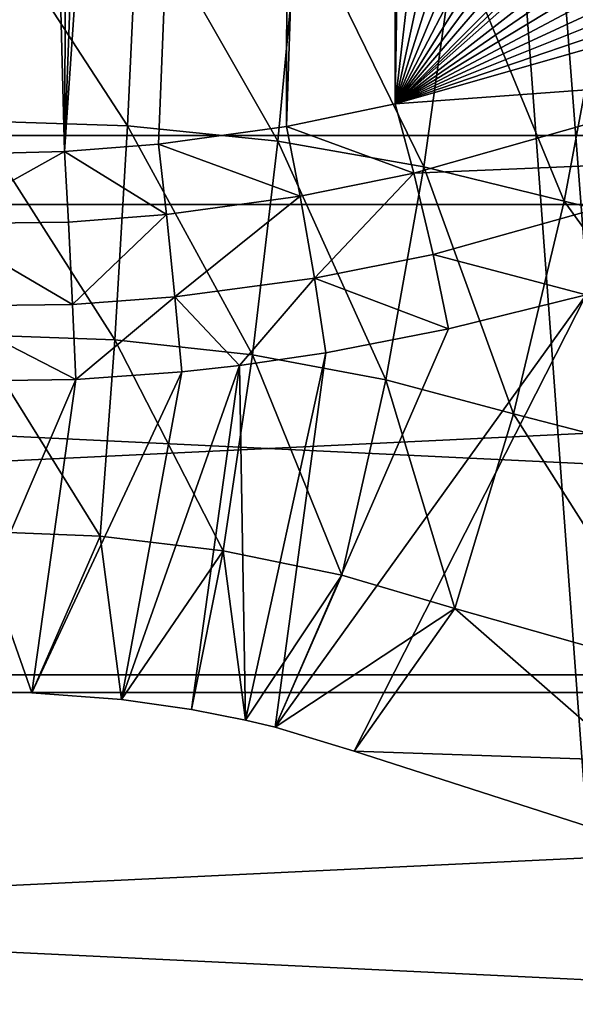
# Model space of a CAD drawing. Header units: millimetres. Extents: x -27 to 27, y -124 to 12.
# Tile 22 of 123: x 0.13 to 1.74, y -46.8 to -43.95. Entities that reach past the tile are written whole.
import ezdxf

# ---------------------------------------------------------------- set-up
doc = ezdxf.new("R2010")
doc.units = ezdxf.units.MM
doc.header["$LTSCALE"] = 25.4
doc.layers.get('0').update_dxf_attribs({"true_color": 0xff5454})

# ---------------------------------------------------------------- blocks, each defined once
blk = doc.blocks.new('MONO-I-KINKIET-PRZEW_D-BRASS-7781.STL#1')
at = {"color": 44, "true_color": 0x92621c}
mesh = blk.add_polyface(dxfattribs=at)
corners = [(-9.6628, -12.4798, 1528.3165), (-8.5, -12.937, 1528.7738), (-8.5, -12.192, 1528.0288), (-14.1047, -13.9924, 1529.8291), (-9.3114, -13.1418, 1528.9785), (-13.5918, -14.5994, 1530.4362), (-18.0933, -16.0415, 1531.8782), (-17.4354, -16.574, 1532.4108), (-21.5004, -18.5613, 1534.3979), (-20.7185, -19.0021, 1534.8389), (-24.2164, -21.4707, 1537.3074), (-23.3358, -21.8058, 1537.6425), (-26.1541, -24.6763, 1540.5131), (-25.203, -24.8948, 1540.7316), (-27.2511, -28.0751, 1543.9117), (-26.2602, -28.17, 1544.0067), (-27.4723, -31.5577, 1547.3944), (-26.4733, -31.526, 1547.3627), (-25.8356, -34.855, 1550.6917), (-26.8105, -35.0123, 1550.849), (-24.3675, -38.0499, 1553.8866), (-25.287, -38.3278, 1554.1646), (-22.1162, -41.0082, 1556.8448), (-22.9508, -41.3977, 1557.2345), (-19.1541, -43.6346, 1559.4714), (-19.8769, -44.1233, 1559.9601), (-15.5763, -45.8449, 1561.6816), (-16.1641, -46.417, 1562.2537), (-11.4979, -47.5679, 1563.4047), (-11.9318, -48.205, 1564.0417), (-7.05, -48.7483, 1564.5851), (-7.316, -49.43, 1565.2667), (-2.3754, -49.3482, 1565.1849), (2.3754, -49.3482, 1565.1849), (8.5, -12.937, 1528.7738), (9.6628, -12.4798, 1528.3165), (8.5, -12.192, 1528.0288), (14.1047, -13.9924, 1529.8291), (9.3114, -13.1418, 1528.9785), (13.5918, -14.5994, 1530.4362), (18.0933, -16.0415, 1531.8782), (17.4354, -16.574, 1532.4108), (21.5004, -18.5613, 1534.3979), (20.7185, -19.0021, 1534.8389), (24.2164, -21.4707, 1537.3074), (23.3358, -21.8058, 1537.6425), (26.1541, -24.6763, 1540.5131), (25.203, -24.8948, 1540.7316), (27.2511, -28.0751, 1543.9117), (26.2602, -28.17, 1544.0067), (27.4723, -31.5577, 1547.3944), (26.4733, -31.526, 1547.3627), (25.8356, -34.855, 1550.6917), (26.8105, -35.0123, 1550.849), (24.3675, -38.0499, 1553.8866), (25.287, -38.3278, 1554.1646), (22.1162, -41.0082, 1556.8448), (22.9508, -41.3977, 1557.2345), (19.1541, -43.6346, 1559.4714), (19.8769, -44.1233, 1559.9601), (15.5763, -45.8449, 1561.6816), (16.1641, -46.417, 1562.2537), (11.4979, -47.5679, 1563.4047), (11.9318, -48.205, 1564.0417), (7.05, -48.7483, 1564.5851), (7.316, -49.43, 1565.2667), (-2.4651, -50.0524, 1565.8892), (2.4651, -50.0524, 1565.8892)]
mesh.append_faces([[corners[k] for k in face] for face in [(0, 1, 2), (34, 35, 36), (65, 66, 67)]], dxfattribs={"vtx0": -1, "color": 44})
mesh.append_faces([[corners[k] for k in face] for face in [(1, 3, 4), (4, 3, 5), (5, 6, 7), (7, 8, 9), (9, 10, 11), (11, 12, 13), (13, 14, 15), (15, 16, 17), (17, 16, 18), (18, 19, 20), (20, 21, 22), (22, 23, 24), (24, 25, 26), (26, 27, 28), (28, 29, 30), (30, 31, 32), (32, 31, 33), (35, 34, 37), (37, 39, 40), (40, 41, 42), (42, 43, 44), (44, 45, 46), (46, 47, 48), (48, 49, 50), (50, 52, 53), (53, 54, 55), (55, 56, 57), (57, 58, 59), (59, 60, 61), (61, 62, 63), (63, 64, 65)]], dxfattribs={"vtx0": -1, "vtx1": -1, "color": 44})
mesh.append_faces([[corners[k] for k in face] for face in [(65, 33, 31)]], dxfattribs={"vtx0": -1, "vtx1": -1, "vtx2": -1, "color": 44})
mesh.append_faces([[corners[k] for k in face] for face in [(1, 0, 3), (5, 3, 6), (7, 6, 8), (9, 8, 10), (11, 10, 12), (13, 12, 14), (15, 14, 16), (18, 16, 19), (20, 19, 21), (22, 21, 23), (24, 23, 25), (26, 25, 27), (28, 27, 29), (30, 29, 31), (37, 34, 38), (37, 38, 39), (40, 39, 41), (42, 41, 43), (44, 43, 45), (46, 45, 47), (48, 47, 49), (50, 49, 51), (50, 51, 52), (53, 52, 54), (55, 54, 56), (57, 56, 58), (59, 58, 60), (61, 60, 62), (63, 62, 64), (65, 64, 33), (65, 31, 66)]], dxfattribs={"vtx0": -1, "vtx2": -1, "color": 44})
at = {"color": 18, "true_color": 0x000000}
mesh = blk.add_polyface(dxfattribs=at)
corners = [(-10.6436, -14.6897, 1530.5265), (-7.5, -22.2, 1538.0367), (-7.5, -13.8219, 1529.6586), (-13.5932, -15.8491, 1531.6858), (-16.2952, -17.2788, 1533.1155), (-18.7002, -18.9528, 1534.7896), (-20.7645, -20.8405, 1536.6772), (-22.4504, -22.9077, 1538.7444), (7.5, -22.2, 1538.0367), (10.6436, -14.6897, 1530.5265), (7.5, -13.8219, 1529.6586), (13.5932, -15.8491, 1531.6858), (16.2952, -17.2788, 1533.1155), (18.7002, -18.9528, 1534.7896), (20.7645, -20.8405, 1536.6772), (22.4504, -22.9077, 1538.7444), (-23.7272, -25.1166, 1540.9534), (23.7272, -25.1166, 1540.9534), (-24.5717, -27.4269, 1543.2637), (24.5717, -27.4269, 1543.2637), (-24.9684, -29.7967, 1545.6334), (24.9684, -29.7967, 1545.6334), (-24.9102, -32.1826, 1548.0193), (24.9102, -32.1826, 1548.0193), (-24.398, -34.5412, 1550.3779), (24.398, -34.5412, 1550.3779), (-23.4413, -36.8296, 1552.6663), (23.4413, -36.8296, 1552.6663), (-22.0575, -39.006, 1554.8428), (22.0575, -39.006, 1554.8428), (-20.2717, -41.0308, 1556.8676), (20.2717, -41.0308, 1556.8676), (-18.1165, -42.8671, 1558.7037), (18.1165, -42.8671, 1558.7037), (-15.6313, -44.4814, 1560.3181), (15.6313, -44.4814, 1560.3181), (-12.8612, -45.8443, 1561.681), (12.8612, -45.8443, 1561.681), (-9.8567, -46.931, 1562.7677), (9.8567, -46.931, 1562.7677), (-6.6726, -47.7217, 1563.5583), (6.6726, -47.7217, 1563.5583), (-3.367, -48.2019, 1564.0386), (3.367, -48.2019, 1564.0386), (0, -48.3629, 1564.1997)]
mesh.append_faces([[corners[k] for k in face] for face in [(0, 1, 2), (8, 9, 10), (43, 42, 44)]], dxfattribs={"vtx0": -1, "color": 18})
mesh.append_faces([[corners[k] for k in face] for face in [(1, 7, 8), (9, 8, 11), (11, 8, 12), (12, 8, 13), (13, 8, 14), (14, 8, 15), (15, 16, 17), (17, 18, 19), (19, 20, 21), (21, 22, 23), (23, 24, 25), (25, 26, 27), (27, 28, 29), (29, 30, 31), (31, 32, 33), (33, 34, 35), (35, 36, 37), (37, 38, 39), (39, 40, 41), (41, 42, 43)]], dxfattribs={"vtx0": -1, "vtx1": -1, "color": 18})
mesh.append_faces([[corners[k] for k in face] for face in [(15, 8, 7)]], dxfattribs={"vtx0": -1, "vtx1": -1, "vtx2": -1, "color": 18})
mesh.append_faces([[corners[k] for k in face] for face in [(1, 0, 3), (1, 3, 4), (1, 4, 5), (1, 5, 6), (1, 6, 7), (15, 7, 16), (17, 16, 18), (19, 18, 20), (21, 20, 22), (23, 22, 24), (25, 24, 26), (27, 26, 28), (29, 28, 30), (31, 30, 32), (33, 32, 34), (35, 34, 36), (37, 36, 38), (39, 38, 40), (41, 40, 42)]], dxfattribs={"vtx0": -1, "vtx2": -1, "color": 18})
mesh = blk.add_polyface(dxfattribs=at)
corners = [(10.6436, -16.104, 1529.1123), (7.5, -23.6142, 1536.6226), (7.5, -15.2361, 1528.2444), (13.5932, -17.2633, 1530.2716), (16.2952, -18.693, 1531.7013), (18.7002, -20.367, 1533.3752), (20.7645, -22.2548, 1535.2631), (22.4504, -24.3219, 1537.3302), (-7.5, -23.6142, 1536.6226), (-10.6436, -16.104, 1529.1123), (-7.5, -15.2361, 1528.2444), (-13.5932, -17.2633, 1530.2716), (-16.2952, -18.693, 1531.7013), (-18.7002, -20.367, 1533.3752), (-20.7645, -22.2548, 1535.2631), (-22.4504, -24.3219, 1537.3302), (23.7272, -26.5308, 1539.5391), (-23.7272, -26.5308, 1539.5391), (24.5717, -28.8411, 1541.8495), (-24.5717, -28.8411, 1541.8495), (24.9684, -31.2109, 1544.2192), (-24.9684, -31.2109, 1544.2192), (24.9102, -33.5968, 1546.6051), (-24.9102, -33.5968, 1546.6051), (24.398, -35.9554, 1548.9637), (-24.398, -35.9554, 1548.9637), (23.4413, -38.2438, 1551.2521), (-23.4413, -38.2438, 1551.2521), (22.0575, -40.4202, 1553.4285), (-22.0575, -40.4202, 1553.4285), (20.2717, -42.445, 1555.4532), (-20.2717, -42.445, 1555.4532), (18.1165, -44.2813, 1557.2896), (-18.1165, -44.2813, 1557.2896), (15.6313, -45.8956, 1558.9039), (-15.6313, -45.8956, 1558.9039), (12.8612, -47.2585, 1560.2668), (-12.8612, -47.2585, 1560.2668), (9.8567, -48.3452, 1561.3535), (-9.8567, -48.3452, 1561.3535), (6.6726, -49.1359, 1562.1442), (-6.6726, -49.1359, 1562.1442), (3.367, -49.6161, 1562.6244), (-3.367, -49.6161, 1562.6244), (0, -49.7772, 1562.7855)]
mesh.append_faces([[corners[k] for k in face] for face in [(0, 1, 2), (8, 9, 10), (43, 42, 44)]], dxfattribs={"vtx0": -1, "color": 18})
mesh.append_faces([[corners[k] for k in face] for face in [(1, 7, 8), (9, 8, 11), (11, 8, 12), (12, 8, 13), (13, 8, 14), (14, 8, 15), (15, 16, 17), (17, 18, 19), (19, 20, 21), (21, 22, 23), (23, 24, 25), (25, 26, 27), (27, 28, 29), (29, 30, 31), (31, 32, 33), (33, 34, 35), (35, 36, 37), (37, 38, 39), (39, 40, 41), (41, 42, 43)]], dxfattribs={"vtx0": -1, "vtx1": -1, "color": 18})
mesh.append_faces([[corners[k] for k in face] for face in [(15, 8, 7)]], dxfattribs={"vtx0": -1, "vtx1": -1, "vtx2": -1, "color": 18})
mesh.append_faces([[corners[k] for k in face] for face in [(1, 0, 3), (1, 3, 4), (1, 4, 5), (1, 5, 6), (1, 6, 7), (15, 7, 16), (17, 16, 18), (19, 18, 20), (21, 20, 22), (23, 22, 24), (25, 24, 26), (27, 26, 28), (29, 28, 30), (31, 30, 32), (33, 32, 34), (35, 34, 36), (37, 36, 38), (39, 38, 40), (41, 40, 42)]], dxfattribs={"vtx0": -1, "vtx2": -1, "color": 18})
at = {"color": 44, "true_color": 0x92621c}
mesh = blk.add_polyface(dxfattribs=at)
corners = [(0, -21.4929, 1516.8235), (4.9103, -85.7986, 1453.1428), (0, -85.4861, 1452.8303), (4.9103, -21.8054, 1517.136)]
mesh.append_faces([[corners[k] for k in face] for face in [(0, 1, 2), (1, 0, 3)]], dxfattribs={"vtx0": -1, "color": 44})
mesh = blk.add_polyface(dxfattribs=at)
corners = [(4.7318, -86.4943, 1453.8386), (0, -22.2, 1517.5306), (0, -86.1932, 1453.5375), (4.7318, -22.5011, 1517.8318)]
mesh.append_faces([[corners[k] for k in face] for face in [(0, 1, 2), (1, 0, 3)]], dxfattribs={"vtx0": -1, "color": 44})
at = {"color": 18, "true_color": 0x000000}
mesh = blk.add_polyface(dxfattribs=at)
corners = [(-0.0012, -44.3341, 1560.2317), (0.2588, -44.3276, 1560.23), (0.0055, -34.6533, 1550.5508)]
mesh.append_faces([[corners[k] for k in face] for face in [(0, 1, 2)]], dxfattribs={"color": 18})
mesh = blk.add_polyface(dxfattribs=at)
corners = [(0.311, -34.6558, 1550.5602), (0.0055, -34.6533, 1550.5508), (0.2588, -44.3276, 1560.23)]
mesh.append_faces([[corners[k] for k in face] for face in [(0, 1, 2)]], dxfattribs={"color": 18})
mesh = blk.add_polyface(dxfattribs=at)
corners = [(0.2588, -44.3276, 1560.23), (0.6152, -34.6632, 1550.5875), (0.311, -34.6558, 1550.5602)]
mesh.append_faces([[corners[k] for k in face] for face in [(0, 1, 2)]], dxfattribs={"color": 18})
mesh = blk.add_polyface(dxfattribs=at)
corners = [(0.2588, -44.3276, 1560.23), (0.9182, -34.6756, 1550.6327), (0.6152, -34.6632, 1550.5875)]
mesh.append_faces([[corners[k] for k in face] for face in [(0, 1, 2)]], dxfattribs={"color": 18})
mesh = blk.add_polyface(dxfattribs=at)
corners = [(0.9182, -34.6756, 1550.6327), (0.2588, -44.3276, 1560.23), (0.5312, -44.3067, 1560.2244)]
mesh.append_faces([[corners[k] for k in face] for face in [(0, 1, 2)]], dxfattribs={"color": 18})
mesh = blk.add_polyface(dxfattribs=at)
corners = [(0.9182, -34.6756, 1550.6327), (0.5312, -44.3067, 1560.2244), (0.9018, -44.255, 1560.2103)]
mesh.append_faces([[corners[k] for k in face] for face in [(0, 1, 2)]], dxfattribs={"color": 18})
mesh = blk.add_polyface(dxfattribs=at)
corners = [(0.9018, -44.255, 1560.2103), (1.2199, -34.693, 1550.6959), (0.9182, -34.6756, 1550.6327), (1.2174, -44.1894, 1560.1924)]
mesh.append_faces([[corners[k] for k in face] for face in [(0, 1, 2), (1, 0, 3)]], dxfattribs={"vtx0": -1, "color": 18})
mesh = blk.add_polyface(dxfattribs=at)
corners = [(1.2174, -44.1894, 1560.1924), (1.3674, -34.7028, 1550.7314), (1.2199, -34.693, 1550.6959), (2.3033, -34.8239, 1551.015), (3.1888, -35.0414, 1551.3864), (4.006, -35.351, 1551.8378), (4.7382, -35.7462, 1552.3601), (5.3705, -36.2191, 1552.9429), (5.89, -36.7599, 1553.574), (6.2864, -37.3577, 1554.2406), (6.5515, -38.0003, 1554.9292), (6.6799, -38.6747, 1555.626), (6.6919, -39.0195, 1555.9729), (6.6691, -39.3671, 1556.3164), (6.5192, -40.0634, 1556.9868), (6.2332, -40.7497, 1557.6234), (5.8171, -41.4117, 1558.2133), (5.2791, -42.0362, 1558.7444), (4.6302, -42.6103, 1559.2058), (3.8836, -43.1224, 1559.5883), (3.0544, -43.562, 1559.8839), (2.1596, -43.9201, 1560.0867)]
mesh.append_faces([[corners[k] for k in face] for face in [(0, 1, 2), (20, 0, 21)]], dxfattribs={"vtx0": -1, "color": 18})
mesh.append_faces([[corners[k] for k in face] for face in [(1, 0, 3), (3, 0, 4), (4, 0, 5), (5, 0, 6), (6, 0, 7), (7, 0, 8), (8, 0, 9), (9, 0, 10), (10, 0, 11), (11, 0, 12), (12, 0, 13), (13, 0, 14), (14, 0, 15), (15, 0, 16), (16, 0, 17), (17, 0, 18), (18, 0, 19), (19, 0, 20)]], dxfattribs={"vtx0": -1, "vtx1": -1, "color": 18})
mesh = blk.add_polyface(dxfattribs=at)
corners = [(0.4412, -44.2533, 1557.8998), (-0.001, -44.2385, 1557.9171), (-0.0008, -43.5737, 1557.2523)]
mesh.append_faces([[corners[k] for k in face] for face in [(0, 1, 2)]], dxfattribs={"color": 18})
mesh = blk.add_polyface(dxfattribs=at)
corners = [(0.4721, -43.5888, 1557.2352), (0.4412, -44.2533, 1557.8998), (-0.0008, -43.5737, 1557.2523)]
mesh.append_faces([[corners[k] for k in face] for face in [(0, 1, 2)]], dxfattribs={"color": 18})
mesh = blk.add_polyface(dxfattribs=at)
corners = [(0.877, -44.2977, 1557.8474), (0.4412, -44.2533, 1557.8998), (0.4721, -43.5888, 1557.2352)]
mesh.append_faces([[corners[k] for k in face] for face in [(0, 1, 2)]], dxfattribs={"color": 18})
mesh = blk.add_polyface(dxfattribs=at)
corners = [(0.9387, -43.634, 1557.1837), (0.877, -44.2977, 1557.8474), (0.4721, -43.5888, 1557.2352)]
mesh.append_faces([[corners[k] for k in face] for face in [(0, 1, 2)]], dxfattribs={"color": 18})
mesh = blk.add_polyface(dxfattribs=at)
corners = [(1.3004, -44.3716, 1557.7601), (0.877, -44.2977, 1557.8474), (0.9387, -43.634, 1557.1837)]
mesh.append_faces([[corners[k] for k in face] for face in [(0, 1, 2)]], dxfattribs={"color": 18})
mesh = blk.add_polyface(dxfattribs=at)
corners = [(1.3929, -43.7092, 1557.0978), (1.3004, -44.3716, 1557.7601), (0.9387, -43.634, 1557.1837)]
mesh.append_faces([[corners[k] for k in face] for face in [(0, 1, 2)]], dxfattribs={"color": 18})
mesh = blk.add_polyface(dxfattribs=at)
corners = [(1.7071, -44.4718, 1557.6407), (1.3004, -44.3716, 1557.7601), (1.3929, -43.7092, 1557.0978)]
mesh.append_faces([[corners[k] for k in face] for face in [(0, 1, 2)]], dxfattribs={"color": 18})
mesh = blk.add_polyface(dxfattribs=at)
corners = [(1.8303, -43.8114, 1556.9803), (1.7071, -44.4718, 1557.6407), (1.3929, -43.7092, 1557.0978)]
mesh.append_faces([[corners[k] for k in face] for face in [(0, 1, 2)]], dxfattribs={"color": 18})
mesh = blk.add_polyface(dxfattribs=at)
corners = [(1.8303, -43.8114, 1556.9803), (2.5091, -44.6673, 1557.38), (1.7071, -44.4718, 1557.6407), (3.3026, -44.8407, 1557.1042)]
mesh.append_faces([[corners[k] for k in face] for face in [(0, 1, 2), (1, 0, 3)]], dxfattribs={"vtx0": -1, "color": 18})
mesh = blk.add_polyface(dxfattribs=at)
corners = [(2.2465, -44.1141, 1560.2097), (2.1596, -43.9201, 1560.0867), (1.2174, -44.1894, 1560.1924)]
mesh.append_faces([[corners[k] for k in face] for face in [(0, 1, 2)]], dxfattribs={"color": 18})
mesh = blk.add_polyface(dxfattribs=at)
corners = [(2.2465, -44.1141, 1560.2097), (1.2174, -44.1894, 1560.1924), (1.2714, -44.39, 1560.3182)]
mesh.append_faces([[corners[k] for k in face] for face in [(0, 1, 2)]], dxfattribs={"color": 18})
mesh = blk.add_polyface(dxfattribs=at)
corners = [(2.3272, -44.346, 1560.2185), (2.2465, -44.1141, 1560.2097), (1.2714, -44.39, 1560.3182)]
mesh.append_faces([[corners[k] for k in face] for face in [(0, 1, 2)]], dxfattribs={"color": 18})
mesh = blk.add_polyface(dxfattribs=at)
corners = [(1.2714, -44.39, 1560.3182), (1.2174, -44.1894, 1560.1924), (0.9018, -44.255, 1560.2103)]
mesh.append_faces([[corners[k] for k in face] for face in [(0, 1, 2)]], dxfattribs={"color": 18})
mesh = blk.add_polyface(dxfattribs=at)
corners = [(0.4043, -44.8733, 1558.5197), (-0.0011, -44.8587, 1558.5374), (-0.001, -44.2385, 1557.9171)]
mesh.append_faces([[corners[k] for k in face] for face in [(0, 1, 2)]], dxfattribs={"color": 18})
mesh = blk.add_polyface(dxfattribs=at)
corners = [(0.4412, -44.2533, 1557.8998), (0.4043, -44.8733, 1558.5197), (-0.001, -44.2385, 1557.9171)]
mesh.append_faces([[corners[k] for k in face] for face in [(0, 1, 2)]], dxfattribs={"color": 18})
mesh = blk.add_polyface(dxfattribs=at)
corners = [(0.8034, -44.9168, 1558.4666), (0.4043, -44.8733, 1558.5197), (0.4412, -44.2533, 1557.8998)]
mesh.append_faces([[corners[k] for k in face] for face in [(0, 1, 2)]], dxfattribs={"color": 18})
mesh = blk.add_polyface(dxfattribs=at)
corners = [(0.877, -44.2977, 1557.8474), (0.8034, -44.9168, 1558.4666), (0.4412, -44.2533, 1557.8998)]
mesh.append_faces([[corners[k] for k in face] for face in [(0, 1, 2)]], dxfattribs={"color": 18})
mesh = blk.add_polyface(dxfattribs=at)
corners = [(0.9418, -44.4574, 1560.3352), (0.9018, -44.255, 1560.2103), (0.5312, -44.3067, 1560.2244)]
mesh.append_faces([[corners[k] for k in face] for face in [(0, 1, 2)]], dxfattribs={"color": 18})
mesh = blk.add_polyface(dxfattribs=at)
corners = [(1.2714, -44.39, 1560.3182), (0.9018, -44.255, 1560.2103), (0.9418, -44.4574, 1560.3352)]
mesh.append_faces([[corners[k] for k in face] for face in [(0, 1, 2)]], dxfattribs={"color": 18})
mesh = blk.add_polyface(dxfattribs=at)
corners = [(0.5547, -44.5106, 1560.3485), (0.5312, -44.3067, 1560.2244), (0.2588, -44.3276, 1560.23)]
mesh.append_faces([[corners[k] for k in face] for face in [(0, 1, 2)]], dxfattribs={"color": 18})
mesh = blk.add_polyface(dxfattribs=at)
corners = [(0.9418, -44.4574, 1560.3352), (0.5312, -44.3067, 1560.2244), (0.5547, -44.5106, 1560.3485)]
mesh.append_faces([[corners[k] for k in face] for face in [(0, 1, 2)]], dxfattribs={"color": 18})
mesh = blk.add_polyface(dxfattribs=at)
corners = [(1.1901, -44.9894, 1558.3779), (0.8034, -44.9168, 1558.4666), (0.877, -44.2977, 1557.8474)]
mesh.append_faces([[corners[k] for k in face] for face in [(0, 1, 2)]], dxfattribs={"color": 18})
mesh = blk.add_polyface(dxfattribs=at)
corners = [(1.3004, -44.3716, 1557.7601), (1.1901, -44.9894, 1558.3779), (0.877, -44.2977, 1557.8474)]
mesh.append_faces([[corners[k] for k in face] for face in [(0, 1, 2)]], dxfattribs={"color": 18})
mesh = blk.add_polyface(dxfattribs=at)
corners = [(0.2588, -44.3276, 1560.23), (-0.0012, -44.3341, 1560.2317), (-0.1166, -44.5375, 1560.3551)]
mesh.append_faces([[corners[k] for k in face] for face in [(0, 1, 2)]], dxfattribs={"color": 18})
mesh = blk.add_polyface(dxfattribs=at)
corners = [(0.2703, -44.532, 1560.3538), (0.2588, -44.3276, 1560.23), (-0.1166, -44.5375, 1560.3551)]
mesh.append_faces([[corners[k] for k in face] for face in [(0, 1, 2)]], dxfattribs={"color": 18})
mesh = blk.add_polyface(dxfattribs=at)
corners = [(0.5547, -44.5106, 1560.3485), (0.2588, -44.3276, 1560.23), (0.2703, -44.532, 1560.3538)]
mesh.append_faces([[corners[k] for k in face] for face in [(0, 1, 2)]], dxfattribs={"color": 18})
mesh = blk.add_polyface(dxfattribs=at)
corners = [(1.56, -45.0876, 1558.2566), (1.1901, -44.9894, 1558.3779), (1.3004, -44.3716, 1557.7601)]
mesh.append_faces([[corners[k] for k in face] for face in [(0, 1, 2)]], dxfattribs={"color": 18})
mesh = blk.add_polyface(dxfattribs=at)
corners = [(2.3272, -44.346, 1560.2185), (1.2714, -44.39, 1560.3182), (1.3271, -44.6261, 1560.3315)]
mesh.append_faces([[corners[k] for k in face] for face in [(0, 1, 2)]], dxfattribs={"color": 18})
mesh = blk.add_polyface(dxfattribs=at)
corners = [(1.7071, -44.4718, 1557.6407), (1.56, -45.0876, 1558.2566), (1.3004, -44.3716, 1557.7601)]
mesh.append_faces([[corners[k] for k in face] for face in [(0, 1, 2)]], dxfattribs={"color": 18})
mesh = blk.add_polyface(dxfattribs=at)
corners = [(2.3272, -44.346, 1560.2185), (1.3271, -44.6261, 1560.3315), (1.771, -44.7434, 1560.1954)]
mesh.append_faces([[corners[k] for k in face] for face in [(0, 1, 2)]], dxfattribs={"color": 18})
mesh = blk.add_polyface(dxfattribs=at)
corners = [(0.9829, -44.6946, 1560.3491), (1.2714, -44.39, 1560.3182), (0.9418, -44.4574, 1560.3352), (1.3271, -44.6261, 1560.3315)]
mesh.append_faces([[corners[k] for k in face] for face in [(0, 1, 2), (1, 0, 3)]], dxfattribs={"vtx0": -1, "color": 18})
mesh = blk.add_polyface(dxfattribs=at)
corners = [(0.5789, -44.7487, 1560.3628), (0.9418, -44.4574, 1560.3352), (0.5547, -44.5106, 1560.3485), (0.9829, -44.6946, 1560.3491)]
mesh.append_faces([[corners[k] for k in face] for face in [(0, 1, 2), (1, 0, 3)]], dxfattribs={"vtx0": -1, "color": 18})
mesh = blk.add_polyface(dxfattribs=at)
corners = [(2.2885, -45.2766, 1557.9894), (1.56, -45.0876, 1558.2566), (1.7071, -44.4718, 1557.6407)]
mesh.append_faces([[corners[k] for k in face] for face in [(0, 1, 2)]], dxfattribs={"color": 18})
mesh = blk.add_polyface(dxfattribs=at)
corners = [(2.5091, -44.6673, 1557.38), (2.2885, -45.2766, 1557.9894), (1.7071, -44.4718, 1557.6407)]
mesh.append_faces([[corners[k] for k in face] for face in [(0, 1, 2)]], dxfattribs={"color": 18})
mesh = blk.add_polyface(dxfattribs=at)
corners = [(0.2821, -44.7706, 1560.3683), (0.5547, -44.5106, 1560.3485), (0.2703, -44.532, 1560.3538), (0.5789, -44.7487, 1560.3628)]
mesh.append_faces([[corners[k] for k in face] for face in [(0, 1, 2), (1, 0, 3)]], dxfattribs={"vtx0": -1, "color": 18})
mesh = blk.add_polyface(dxfattribs=at)
corners = [(0.2821, -44.7706, 1560.3683), (-0.1166, -44.5375, 1560.3551), (-0.1217, -44.7761, 1560.3698), (0.2703, -44.532, 1560.3538)]
mesh.append_faces([[corners[k] for k in face] for face in [(0, 1, 2), (1, 0, 3)]], dxfattribs={"vtx0": -1, "color": 18})
mesh = blk.add_polyface(dxfattribs=at)
corners = [(1.3712, -44.8419, 1560.2292), (1.3271, -44.6261, 1560.3315), (0.9829, -44.6946, 1560.3491)]
mesh.append_faces([[corners[k] for k in face] for face in [(0, 1, 2)]], dxfattribs={"color": 18})
mesh = blk.add_polyface(dxfattribs=at)
corners = [(1.771, -44.7434, 1560.1954), (1.3271, -44.6261, 1560.3315), (1.3712, -44.8419, 1560.2292)]
mesh.append_faces([[corners[k] for k in face] for face in [(0, 1, 2)]], dxfattribs={"color": 18})
mesh = blk.add_polyface(dxfattribs=at)
corners = [(0.9829, -44.6946, 1560.3491), (0.5789, -44.7487, 1560.3628), (0.7659, -44.9478, 1560.2589)]
mesh.append_faces([[corners[k] for k in face] for face in [(0, 1, 2)]], dxfattribs={"color": 18})
mesh = blk.add_polyface(dxfattribs=at)
corners = [(1.0157, -44.9115, 1560.2488), (0.9829, -44.6946, 1560.3491), (0.7659, -44.9478, 1560.2589)]
mesh.append_faces([[corners[k] for k in face] for face in [(0, 1, 2)]], dxfattribs={"color": 18})
mesh = blk.add_polyface(dxfattribs=at)
corners = [(1.3712, -44.8419, 1560.2292), (0.9829, -44.6946, 1560.3491), (1.0157, -44.9115, 1560.2488)]
mesh.append_faces([[corners[k] for k in face] for face in [(0, 1, 2)]], dxfattribs={"color": 18})
mesh = blk.add_polyface(dxfattribs=at)
corners = [(1.771, -44.7434, 1560.1954), (1.3712, -44.8419, 1560.2292), (0.8688, -45.9964, 1559.4266)]
mesh.append_faces([[corners[k] for k in face] for face in [(0, 1, 2)]], dxfattribs={"color": 18})
mesh = blk.add_polyface(dxfattribs=at)
corners = [(1.771, -44.7434, 1560.1954), (0.8688, -45.9964, 1559.4266), (1.0986, -46.066, 1559.3341)]
mesh.append_faces([[corners[k] for k in face] for face in [(0, 1, 2)]], dxfattribs={"color": 18})
mesh = blk.add_polyface(dxfattribs=at)
corners = [(1.7789, -46.2848, 1558.9977), (1.771, -44.7434, 1560.1954), (1.0986, -46.066, 1559.3341)]
mesh.append_faces([[corners[k] for k in face] for face in [(0, 1, 2)]], dxfattribs={"color": 18})
mesh = blk.add_polyface(dxfattribs=at)
corners = [(0.2915, -44.9886, 1560.2703), (-0.1217, -44.7761, 1560.3698), (-0.1257, -44.9943, 1560.2717), (0.2821, -44.7706, 1560.3683)]
mesh.append_faces([[corners[k] for k in face] for face in [(0, 1, 2), (1, 0, 3)]], dxfattribs={"vtx0": -1, "color": 18})
mesh = blk.add_polyface(dxfattribs=at)
corners = [(0.2915, -44.9886, 1560.2703), (0.5789, -44.7487, 1560.3628), (0.2821, -44.7706, 1560.3683), (0.5983, -44.9664, 1560.2642)]
mesh.append_faces([[corners[k] for k in face] for face in [(0, 1, 2), (1, 0, 3)]], dxfattribs={"vtx0": -1, "color": 18})
mesh = blk.add_polyface(dxfattribs=at)
corners = [(0.7659, -44.9478, 1560.2589), (0.5789, -44.7487, 1560.3628), (0.5983, -44.9664, 1560.2642)]
mesh.append_faces([[corners[k] for k in face] for face in [(0, 1, 2)]], dxfattribs={"color": 18})
mesh = blk.add_polyface(dxfattribs=at)
corners = [(0.3617, -45.442, 1559.0884), (-0.0013, -45.4277, 1559.1063), (-0.0011, -44.8587, 1558.5374)]
mesh.append_faces([[corners[k] for k in face] for face in [(0, 1, 2)]], dxfattribs={"color": 18})
mesh = blk.add_polyface(dxfattribs=at)
corners = [(0.4043, -44.8733, 1558.5197), (0.3617, -45.442, 1559.0884), (-0.0011, -44.8587, 1558.5374)]
mesh.append_faces([[corners[k] for k in face] for face in [(0, 1, 2)]], dxfattribs={"color": 18})
mesh = blk.add_polyface(dxfattribs=at)
corners = [(1.3712, -44.8419, 1560.2292), (1.0157, -44.9115, 1560.2488), (0.8688, -45.9964, 1559.4266)]
mesh.append_faces([[corners[k] for k in face] for face in [(0, 1, 2)]], dxfattribs={"color": 18})
mesh = blk.add_polyface(dxfattribs=at)
corners = [(0.7184, -45.4847, 1559.0344), (0.3617, -45.442, 1559.0884), (0.4043, -44.8733, 1558.5197)]
mesh.append_faces([[corners[k] for k in face] for face in [(0, 1, 2)]], dxfattribs={"color": 18})
mesh = blk.add_polyface(dxfattribs=at)
corners = [(0.8034, -44.9168, 1558.4666), (0.7184, -45.4847, 1559.0344), (0.4043, -44.8733, 1558.5197)]
mesh.append_faces([[corners[k] for k in face] for face in [(0, 1, 2)]], dxfattribs={"color": 18})
mesh = blk.add_polyface(dxfattribs=at)
corners = [(1.0157, -44.9115, 1560.2488), (0.7659, -44.9478, 1560.2589), (0.7835, -45.976, 1559.4545)]
mesh.append_faces([[corners[k] for k in face] for face in [(0, 1, 2)]], dxfattribs={"color": 18})
mesh = blk.add_polyface(dxfattribs=at)
corners = [(1.0157, -44.9115, 1560.2488), (0.7835, -45.976, 1559.4545), (0.8688, -45.9964, 1559.4266)]
mesh.append_faces([[corners[k] for k in face] for face in [(0, 1, 2)]], dxfattribs={"color": 18})
mesh = blk.add_polyface(dxfattribs=at)
corners = [(1.0627, -45.5559, 1558.9445), (0.7184, -45.4847, 1559.0344), (0.8034, -44.9168, 1558.4666)]
mesh.append_faces([[corners[k] for k in face] for face in [(0, 1, 2)]], dxfattribs={"color": 18})
mesh = blk.add_polyface(dxfattribs=at)
corners = [(1.1901, -44.9894, 1558.3779), (1.0627, -45.5559, 1558.9445), (0.8034, -44.9168, 1558.4666)]
mesh.append_faces([[corners[k] for k in face] for face in [(0, 1, 2)]], dxfattribs={"color": 18})
mesh = blk.add_polyface(dxfattribs=at)
corners = [(0.5983, -44.9664, 1560.2642), (0.2915, -44.9886, 1560.2703), (0.164, -45.8962, 1559.5663)]
mesh.append_faces([[corners[k] for k in face] for face in [(0, 1, 2)]], dxfattribs={"color": 18})
mesh = blk.add_polyface(dxfattribs=at)
corners = [(0.5983, -44.9664, 1560.2642), (0.164, -45.8962, 1559.5663), (0.4237, -45.9162, 1559.5377)]
mesh.append_faces([[corners[k] for k in face] for face in [(0, 1, 2)]], dxfattribs={"color": 18})
mesh = blk.add_polyface(dxfattribs=at)
corners = [(0.7659, -44.9478, 1560.2589), (0.5983, -44.9664, 1560.2642), (0.4237, -45.9162, 1559.5377)]
mesh.append_faces([[corners[k] for k in face] for face in [(0, 1, 2)]], dxfattribs={"color": 18})
mesh = blk.add_polyface(dxfattribs=at)
corners = [(0.7659, -44.9478, 1560.2589), (0.4237, -45.9162, 1559.5377), (0.6265, -45.945, 1559.4973)]
mesh.append_faces([[corners[k] for k in face] for face in [(0, 1, 2)]], dxfattribs={"color": 18})
mesh = blk.add_polyface(dxfattribs=at)
corners = [(0.7835, -45.976, 1559.4545), (0.7659, -44.9478, 1560.2589), (0.6265, -45.945, 1559.4973)]
mesh.append_faces([[corners[k] for k in face] for face in [(0, 1, 2)]], dxfattribs={"color": 18})
mesh = blk.add_polyface(dxfattribs=at)
corners = [(0.2915, -44.9886, 1560.2703), (-0.1257, -44.9943, 1560.2717), (-0.0963, -45.8938, 1559.5696)]
mesh.append_faces([[corners[k] for k in face] for face in [(0, 1, 2)]], dxfattribs={"color": 18})
mesh = blk.add_polyface(dxfattribs=at)
corners = [(0.2915, -44.9886, 1560.2703), (-0.0963, -45.8938, 1559.5696), (0.164, -45.8962, 1559.5663)]
mesh.append_faces([[corners[k] for k in face] for face in [(0, 1, 2)]], dxfattribs={"color": 18})
mesh = blk.add_polyface(dxfattribs=at)
corners = [(1.3902, -45.6523, 1558.8213), (1.0627, -45.5559, 1558.9445), (1.1901, -44.9894, 1558.3779)]
mesh.append_faces([[corners[k] for k in face] for face in [(0, 1, 2)]], dxfattribs={"color": 18})
mesh = blk.add_polyface(dxfattribs=at)
corners = [(1.56, -45.0876, 1558.2566), (1.3902, -45.6523, 1558.8213), (1.1901, -44.9894, 1558.3779)]
mesh.append_faces([[corners[k] for k in face] for face in [(0, 1, 2)]], dxfattribs={"color": 18})
mesh = blk.add_polyface(dxfattribs=at)
corners = [(2.0339, -45.8346, 1558.5474), (1.3902, -45.6523, 1558.8213), (1.56, -45.0876, 1558.2566)]
mesh.append_faces([[corners[k] for k in face] for face in [(0, 1, 2)]], dxfattribs={"color": 18})
mesh = blk.add_polyface(dxfattribs=at)
corners = [(2.2885, -45.2766, 1557.9894), (2.0339, -45.8346, 1558.5474), (1.56, -45.0876, 1558.2566)]
mesh.append_faces([[corners[k] for k in face] for face in [(0, 1, 2)]], dxfattribs={"color": 18})
mesh = blk.add_polyface(dxfattribs=at)
corners = [(0.164, -45.8962, 1559.5663), (-0.0963, -45.8938, 1559.5696), (-0.0013, -45.4277, 1559.1063)]
mesh.append_faces([[corners[k] for k in face] for face in [(0, 1, 2)]], dxfattribs={"color": 18})
mesh = blk.add_polyface(dxfattribs=at)
corners = [(0.164, -45.8962, 1559.5663), (-0.0013, -45.4277, 1559.1063), (0.3617, -45.442, 1559.0884)]
mesh.append_faces([[corners[k] for k in face] for face in [(0, 1, 2)]], dxfattribs={"color": 18})
mesh = blk.add_polyface(dxfattribs=at)
corners = [(0.4237, -45.9162, 1559.5377), (0.164, -45.8962, 1559.5663), (0.3617, -45.442, 1559.0884)]
mesh.append_faces([[corners[k] for k in face] for face in [(0, 1, 2)]], dxfattribs={"color": 18})
mesh = blk.add_polyface(dxfattribs=at)
corners = [(0.7184, -45.4847, 1559.0344), (0.4237, -45.9162, 1559.5377), (0.3617, -45.442, 1559.0884)]
mesh.append_faces([[corners[k] for k in face] for face in [(0, 1, 2)]], dxfattribs={"color": 18})
mesh = blk.add_polyface(dxfattribs=at)
corners = [(0.7184, -45.4847, 1559.0344), (0.6265, -45.945, 1559.4973), (0.4237, -45.9162, 1559.5377)]
mesh.append_faces([[corners[k] for k in face] for face in [(0, 1, 2)]], dxfattribs={"color": 18})
mesh = blk.add_polyface(dxfattribs=at)
corners = [(0.7835, -45.976, 1559.4545), (0.6265, -45.945, 1559.4973), (0.7184, -45.4847, 1559.0344)]
mesh.append_faces([[corners[k] for k in face] for face in [(0, 1, 2)]], dxfattribs={"color": 18})
mesh = blk.add_polyface(dxfattribs=at)
corners = [(1.0627, -45.5559, 1558.9445), (0.7835, -45.976, 1559.4545), (0.7184, -45.4847, 1559.0344)]
mesh.append_faces([[corners[k] for k in face] for face in [(0, 1, 2)]], dxfattribs={"color": 18})
mesh = blk.add_polyface(dxfattribs=at)
corners = [(1.0627, -45.5559, 1558.9445), (0.8688, -45.9964, 1559.4266), (0.7835, -45.976, 1559.4545)]
mesh.append_faces([[corners[k] for k in face] for face in [(0, 1, 2)]], dxfattribs={"color": 18})
mesh = blk.add_polyface(dxfattribs=at)
corners = [(1.3902, -45.6523, 1558.8213), (0.8688, -45.9964, 1559.4266), (1.0627, -45.5559, 1558.9445)]
mesh.append_faces([[corners[k] for k in face] for face in [(0, 1, 2)]], dxfattribs={"color": 18})
mesh = blk.add_polyface(dxfattribs=at)
corners = [(1.3902, -45.6523, 1558.8213), (1.0986, -46.066, 1559.3341), (0.8688, -45.9964, 1559.4266)]
mesh.append_faces([[corners[k] for k in face] for face in [(0, 1, 2)]], dxfattribs={"color": 18})
mesh = blk.add_polyface(dxfattribs=at)
corners = [(1.8944, -46.0924, 1558.8052), (1.0986, -46.066, 1559.3341), (1.3902, -45.6523, 1558.8213)]
mesh.append_faces([[corners[k] for k in face] for face in [(0, 1, 2)]], dxfattribs={"color": 18})
mesh = blk.add_polyface(dxfattribs=at)
corners = [(2.0339, -45.8346, 1558.5474), (1.8944, -46.0924, 1558.8052), (1.3902, -45.6523, 1558.8213)]
mesh.append_faces([[corners[k] for k in face] for face in [(0, 1, 2)]], dxfattribs={"color": 18})
mesh = blk.add_polyface(dxfattribs=at)
corners = [(1.8944, -46.0924, 1558.8052), (1.7789, -46.2848, 1558.9977), (1.0986, -46.066, 1559.3341)]
mesh.append_faces([[corners[k] for k in face] for face in [(0, 1, 2)]], dxfattribs={"color": 18})

msp = doc.modelspace()

# ---------------------------------------------------------------- block references
at = {"color": 0}
msp.add_blockref('MONO-I-KINKIET-PRZEW_D-BRASS-7781.STL#1', (0, 0), dxfattribs=at)

doc.saveas('drawing.dxf')
